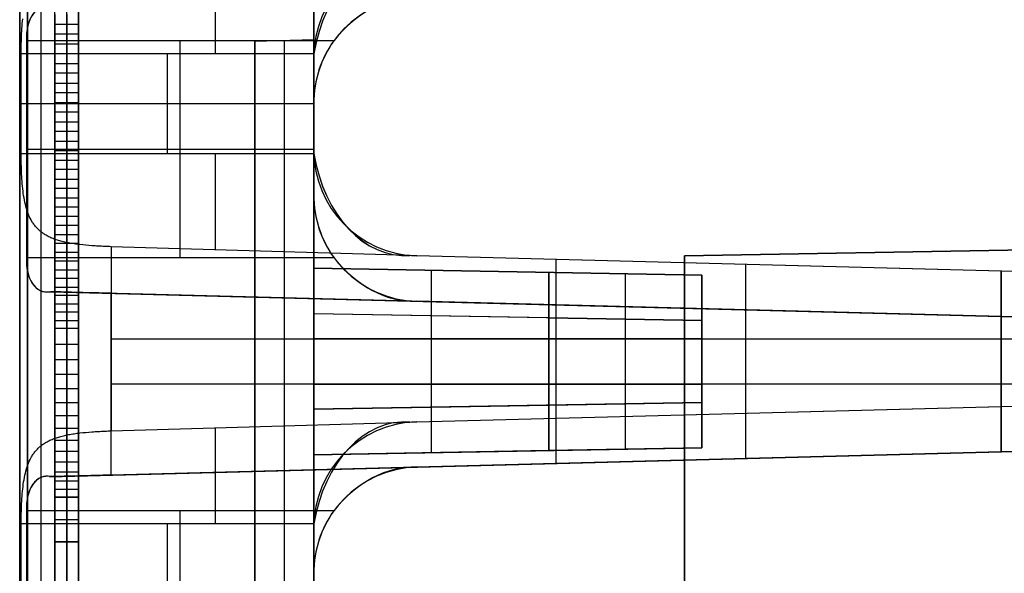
# Model space of a CAD drawing. Extents: x -8 to 8, y 0 to 107.
# Tile 233 of 256: x -8 to 0, y 75 to 80. Entities that reach past the tile are written whole.
import ezdxf

# ---------------------------------------------------------------- set-up
doc = ezdxf.new("R2010")
doc.units = 0
doc.layers.add('COUPLER_CASE', color=7, linetype='CONTINUOUS')

msp = doc.modelspace()

# ---------------------------------------------------------------- linework, layer by layer
at = {"layer": 'COUPLER_CASE', "color": 254}
for p, q in [((-8.1153, 54.6359, 115.0777), (-8.1153, 106.2242, 115.0777)), ((-8.2319, 54.6396, 115.2795), (-8.2319, 106.125, 115.2795)), ((-8.4153, 54.6433, 115.7314), (-8.4153, 105.8395, 115.7313)), ((-8.3484, 105.8395, 115.4813), (-8.3484, 54.6433, 115.4813)), ((-8.4153, 42.8092, 139.111), (-8.4153, 100.3033, 139.111)), ((-8.1153, 29.3112, 71.529), (-8.1153, 100.2962, 71.529)), ((-5.9153, 39.6137, 75.5394), (-5.9153, 97.853, 75.5394)), ((-8.1153, 75.7216, 76.4698), (-8.1153, 92.6889, 76.4698)), ((-8.0153, 75.7216, 76.4698), (-8.0153, 92.6889, 76.4698)), ((-7.9153, 92.6889, 76.4698), (-7.9153, 75.7216, 76.4698)), ((-8.4153, 87.7967, 12.0583), (-8.4153, 37.7194, 12.0583)), ((-7.9153, 75.3409, 83.0931), (-7.9153, 82.1329, 83.0931)), ((-5.9153, 79.4645, 137.4549), (-5.9153, 80.4938, 137.4549)), ((-5.9153, 80.1077, 13.7143), (-5.9153, 79.0784, 13.7143)), ((-8.3916, 79.772, 139.3054), (-8.3895, 79.7923, 139.3133)), ((-8.1153, 79.8291, 85.4011), (-8.1153, 79.6623, 85.5388)), ((-8.0153, 79.8291, 85.4011), (-8.0153, 79.6623, 85.5388)), ((-7.9153, 79.6623, 85.5388), (-7.9153, 79.8291, 85.4011)), ((-8.3978, 79.6888, 139.2791), (-8.3965, 79.7099, 139.2848)), ((-8.3965, 79.7099, 139.2848), (-8.3951, 79.7308, 139.2911)), ((-8.3951, 79.7308, 139.2911), (-8.3934, 79.7515, 139.2979)), ((-8.3934, 79.7515, 139.2979), (-8.3916, 79.772, 139.3054)), ((-8.1153, 79.7457, 85.47), (-7.9153, 79.7457, 85.47)), ((-8.4011, 79.6032, 139.2623), (-8.4005, 79.6248, 139.2656)), ((-8.4005, 79.6248, 139.2656), (-8.3998, 79.6463, 139.2695)), ((-8.3998, 79.6463, 139.2695), (-8.3989, 79.6676, 139.274)), ((-8.3989, 79.6676, 139.274), (-8.3978, 79.6888, 139.2791)), ((-8.1153, 79.6623, 85.5388), (-8.1153, 79.4956, 85.6687)), ((-7.9153, 79.6623, 85.5388), (-8.1153, 79.6623, 85.5388)), ((-8.0153, 79.6623, 85.5388), (-8.0153, 79.4956, 85.6687)), ((-7.9153, 79.4956, 85.6687), (-7.9153, 79.6623, 85.5388)), ((-5.9153, 79.6137, 131.5947), (-6.4153, 79.6006, 131.5816)), ((-5.9153, 79.6137, 120.5947), (-6.4153, 79.6006, 120.6078)), ((-5.9153, 79.6137, 113.5947), (-6.4153, 79.6006, 113.5816)), ((-5.9153, 79.6137, 99.5947), (-6.4153, 79.6006, 99.6078)), ((-5.9153, 79.6137, 92.5947), (-6.4153, 79.6006, 92.5816)), ((-5.9153, 79.6137, 77.5947), (-6.4153, 79.6006, 77.6078)), ((-5.9153, 79.6137, 71.5947), (-6.4153, 79.6006, 71.5816)), ((-5.9153, 79.6137, 58.9947), (-6.4153, 79.6006, 59.0078)), ((-5.9153, 79.6137, 52.9947), (-6.4153, 79.6006, 52.9816)), ((-5.9153, 79.6137, 27.5947), (-6.4153, 79.6006, 27.6078)), ((-5.9153, 79.6137, 126.0947), (-6.4153, 79.6006, 126.0947)), ((-5.9153, 79.6137, 106.5947), (-6.4153, 79.6006, 106.5947)), ((-5.9153, 79.6137, 85.0947), (-6.4153, 79.6006, 85.0947)), ((-5.9153, 79.6137, 65.2947), (-6.4153, 79.6006, 65.2947)), ((-5.9153, 79.6137, 40.2947), (-6.4153, 79.6006, 40.2947)), ((-5.9153, 79.6137, 52.9947), (-5.9153, 62.6137, 52.9947)), ((-5.9153, 79.6137, 27.5947), (-5.9153, 79.6137, 52.9947)), ((-5.9153, 62.6137, 27.5947), (-5.9153, 79.6137, 27.5947)), ((-5.9153, 79.6137, 92.5947), (-5.9153, 62.6137, 92.5947)), ((-5.9153, 79.6137, 77.5947), (-5.9153, 79.6137, 92.5947)), ((-5.9153, 62.6137, 77.5947), (-5.9153, 79.6137, 77.5947)), ((-5.9153, 79.6137, 113.5947), (-5.9153, 62.6137, 113.5947)), ((-5.9153, 79.6137, 99.5947), (-5.9153, 79.6137, 113.5947)), ((-5.9153, 62.6137, 99.5947), (-5.9153, 79.6137, 99.5947)), ((-5.9153, 79.6137, 131.5947), (-5.9153, 62.6137, 131.5947)), ((-5.9153, 79.6137, 120.5947), (-5.9153, 79.6137, 131.5947)), ((-5.9153, 62.6137, 120.5947), (-5.9153, 79.6137, 120.5947)), ((-5.9153, 79.6137, 71.5947), (-5.9153, 62.6137, 71.5947)), ((-5.9153, 79.6137, 58.9947), (-5.9153, 79.6137, 71.5947)), ((-5.9153, 62.6137, 58.9947), (-5.9153, 79.6137, 58.9947)), ((-8.4023, 79.5162, 139.255), (-8.4022, 79.538, 139.2559)), ((-8.4022, 79.538, 139.2559), (-8.4019, 79.5598, 139.2574)), ((-8.4019, 79.5598, 139.2574), (-8.4016, 79.5816, 139.2595)), ((-8.4016, 79.5816, 139.2595), (-8.4011, 79.6032, 139.2623)), ((-8.3565, 79.6084, 11.7571), (-5.7428, 79.6084, 11.8255)), ((-8.3565, 79.6084, 11.7571), (-8.3565, 77.7584, 11.7571)), ((-8.1153, 79.579, 85.6037), (-7.9153, 79.579, 85.6037)), ((-7.0496, 77.7584, 11.7913), (-7.0496, 79.6084, 11.7913)), ((-6.4153, 79.6006, 131.5816), (-6.4153, 62.6268, 131.5816)), ((-6.4153, 79.6006, 120.6078), (-6.4153, 79.6006, 131.5816)), ((-6.4153, 79.6006, 120.6078), (-6.4153, 62.6268, 120.6078)), ((-6.4153, 79.6006, 113.5816), (-6.4153, 62.6268, 113.5816)), ((-6.4153, 79.6006, 99.6078), (-6.4153, 79.6006, 113.5816)), ((-6.4153, 62.6268, 99.6078), (-6.4153, 79.6006, 99.6078)), ((-6.4153, 79.6006, 92.5816), (-6.4153, 62.6268, 92.5816)), ((-6.4153, 79.6006, 77.6078), (-6.4153, 79.6006, 92.5816)), ((-6.4153, 62.6268, 77.6078), (-6.4153, 79.6006, 77.6078)), ((-6.4153, 79.6006, 71.5816), (-6.4153, 62.6268, 71.5816)), ((-6.4153, 79.6006, 59.0078), (-6.4153, 79.6006, 71.5816)), ((-6.4153, 79.6006, 59.0078), (-6.4153, 62.6268, 59.0078)), ((-6.4153, 79.6006, 52.9816), (-6.4153, 62.6268, 52.9816)), ((-6.4153, 79.6006, 27.6078), (-6.4153, 79.6006, 52.9816)), ((-6.4153, 62.6268, 27.6078), (-6.4153, 79.6006, 27.6078)), ((-6.4153, 79.6006, 126.0947), (-6.4153, 62.6268, 126.0947)), ((-6.4153, 79.6006, 106.5947), (-6.4153, 62.6268, 106.5947)), ((-6.4153, 79.6006, 85.0947), (-6.4153, 62.6268, 85.0947)), ((-6.4153, 79.6006, 65.2947), (-6.4153, 62.6268, 65.2947)), ((-6.4153, 79.6006, 40.2947), (-6.4153, 62.6268, 40.2947)), ((-6.1653, 62.6202, 131.5882), (-6.1653, 79.6071, 131.5882)), ((-6.1653, 79.6071, 120.6013), (-6.1653, 79.6071, 131.5882)), ((-6.1653, 62.6202, 120.6013), (-6.1653, 79.6071, 120.6013)), ((-6.1653, 62.6202, 113.5882), (-6.1653, 79.6071, 113.5882)), ((-6.1653, 79.6071, 99.6013), (-6.1653, 79.6071, 113.5882)), ((-6.1653, 62.6202, 99.6013), (-6.1653, 79.6071, 99.6013)), ((-6.1653, 62.6202, 92.5882), (-6.1653, 79.6071, 92.5882)), ((-6.1653, 79.6071, 77.6013), (-6.1653, 79.6071, 92.5882)), ((-6.1653, 62.6202, 77.6013), (-6.1653, 79.6071, 77.6013)), ((-6.1653, 62.6202, 71.5882), (-6.1653, 79.6071, 71.5882)), ((-6.1653, 79.6071, 59.0013), (-6.1653, 79.6071, 71.5882)), ((-6.1653, 62.6202, 59.0013), (-6.1653, 79.6071, 59.0013)), ((-6.1653, 62.6202, 52.9882), (-6.1653, 79.6071, 52.9882)), ((-6.1653, 79.6071, 27.6013), (-6.1653, 79.6071, 52.9882)), ((-6.1653, 62.6202, 27.6013), (-6.1653, 79.6071, 27.6013)), ((-8.4023, 79.4943, 139.2547), (-8.4023, 79.5162, 139.255)), ((-8.4023, 78.6454, 139.2547), (-8.4023, 79.4943, 139.2547)), ((-5.9149, 79.4943, 139.1895), (-8.4023, 79.4943, 139.2547)), ((-8.1153, 79.4956, 85.6687), (-8.1153, 79.3292, 85.791)), ((-7.9153, 79.4956, 85.6687), (-8.1153, 79.4956, 85.6687)), ((-8.0153, 79.4956, 85.6687), (-8.0153, 79.3292, 85.791)), ((-7.9153, 79.3292, 85.791), (-7.9153, 79.4956, 85.6687)), ((-7.1586, 78.6454, 139.2221), (-7.1586, 79.4943, 139.2221)), ((-5.9153, 79.4645, 139.1895), (-5.9153, 79.4645, 137.4549)), ((-5.9153, 78.6752, 139.1895), (-5.9153, 79.4645, 139.1895)), ((-8.1153, 79.4124, 85.7298), (-7.9153, 79.4124, 85.7298)), ((-8.1153, 79.3292, 85.791), (-8.1153, 79.1632, 85.9061)), ((-7.9153, 79.3292, 85.791), (-8.1153, 79.3292, 85.791)), ((-8.0153, 79.3292, 85.791), (-8.0153, 79.1632, 85.9061)), ((-7.9153, 79.1632, 85.9061), (-7.9153, 79.3292, 85.791)), ((-8.1153, 79.2462, 85.8485), (-7.9153, 79.2462, 85.8485)), ((-8.1153, 79.1632, 85.9061), (-8.1153, 78.998, 86.014)), ((-7.9153, 79.1632, 85.9061), (-8.1153, 79.1632, 85.9061)), ((-8.0153, 79.1632, 85.9061), (-8.0153, 78.998, 86.014)), ((-7.9153, 78.998, 86.014), (-7.9153, 79.1632, 85.9061)), ((-5.9153, 79.0698, 139.1895), (-8.4023, 79.0698, 139.2547)), ((-8.1153, 79.0806, 85.96), (-7.9153, 79.0806, 85.96)), ((-5.9153, 79.0784, 11.821), (-5.9153, 78.2884, 11.821)), ((-5.9153, 79.0784, 13.7143), (-5.9153, 79.0784, 11.821)), ((-8.1153, 78.998, 86.014), (-8.1153, 78.8337, 86.1151)), ((-7.9153, 78.998, 86.014), (-8.1153, 78.998, 86.014)), ((-8.0153, 78.998, 86.014), (-8.0153, 78.8337, 86.1151)), ((-7.9153, 78.8337, 86.1151), (-7.9153, 78.998, 86.014)), ((-8.1153, 78.9158, 86.0645), (-7.9153, 78.9158, 86.0645)), ((-8.1153, 78.8337, 86.1151), (-8.1153, 78.6706, 86.2095)), ((-7.9153, 78.8337, 86.1151), (-8.1153, 78.8337, 86.1151)), ((-8.0153, 78.8337, 86.1151), (-8.0153, 78.6706, 86.2095)), ((-7.9153, 78.6706, 86.2095), (-7.9153, 78.8337, 86.1151)), ((-8.1153, 78.7522, 86.1623), (-7.9153, 78.7522, 86.1623)), ((-8.4023, 78.6454, 139.2547), (-5.9149, 78.6454, 139.1895)), ((-8.4023, 78.6235, 139.255), (-8.4023, 78.6454, 139.2547)), ((-8.4022, 78.6016, 139.2559), (-8.4023, 78.6235, 139.255)), ((-8.3565, 78.6834, 11.7571), (-5.9153, 78.6834, 11.821)), ((-8.1153, 78.6706, 86.2095), (-8.1153, 78.509, 86.2975)), ((-7.9153, 78.6706, 86.2095), (-8.1153, 78.6706, 86.2095)), ((-8.0153, 78.6706, 86.2095), (-8.0153, 78.509, 86.2975)), ((-7.9153, 78.509, 86.2975), (-7.9153, 78.6706, 86.2095)), ((-5.9153, 78.6752, 137.4549), (-5.9153, 78.6752, 139.1895)), ((-5.9153, 77.6698, 137.4549), (-5.9153, 78.6752, 137.4549)), ((-8.4019, 78.5798, 139.2574), (-8.4022, 78.6016, 139.2559)), ((-8.4016, 78.5581, 139.2595), (-8.4019, 78.5798, 139.2574)), ((-8.4011, 78.5364, 139.2623), (-8.4016, 78.5581, 139.2595)), ((-8.4005, 78.5148, 139.2656), (-8.4011, 78.5364, 139.2623)), ((-8.1153, 78.5898, 86.2535), (-7.9153, 78.5898, 86.2535)), ((-8.3998, 78.4933, 139.2695), (-8.4005, 78.5148, 139.2656)), ((-8.3989, 78.472, 139.2741), (-8.3998, 78.4933, 139.2695)), ((-8.3978, 78.4507, 139.2792), (-8.3989, 78.472, 139.2741)), ((-8.3965, 78.4297, 139.2849), (-8.3978, 78.4507, 139.2792)), ((-8.1153, 78.509, 86.2975), (-8.1153, 78.349, 86.3794)), ((-7.9153, 78.509, 86.2975), (-8.1153, 78.509, 86.2975)), ((-8.0153, 78.509, 86.2975), (-8.0153, 78.349, 86.3794)), ((-7.9153, 78.349, 86.3794), (-7.9153, 78.509, 86.2975)), ((-8.3951, 78.4088, 139.2911), (-8.3965, 78.4297, 139.2849)), ((-8.3934, 78.3881, 139.298), (-8.3951, 78.4088, 139.2911)), ((-8.3916, 78.3676, 139.3054), (-8.3934, 78.3881, 139.298)), ((-8.3895, 78.3473, 139.3134), (-8.3916, 78.3676, 139.3054)), ((-8.1153, 78.429, 86.3384), (-7.9153, 78.429, 86.3384)), ((-8.3871, 78.3272, 139.3219), (-8.3895, 78.3473, 139.3134)), ((-8.3845, 78.3074, 139.331), (-8.3871, 78.3272, 139.3219)), ((-8.3817, 78.2881, 139.3405), (-8.3845, 78.3074, 139.331)), ((-8.3786, 78.269, 139.3505), (-8.3817, 78.2881, 139.3405)), ((-8.1153, 78.349, 86.3794), (-8.1153, 78.1909, 86.4552)), ((-7.9153, 78.349, 86.3794), (-8.1153, 78.349, 86.3794)), ((-8.0153, 78.349, 86.3794), (-8.0153, 78.1909, 86.4552)), ((-7.9153, 78.1909, 86.4552), (-7.9153, 78.349, 86.3794)), ((-5.9153, 78.2884, 13.7143), (-5.9153, 77.2834, 13.7143)), ((-5.9153, 78.2884, 11.821), (-5.9153, 78.2884, 13.7143)), ((-8.3752, 78.2502, 139.3611), (-8.3786, 78.269, 139.3505)), ((-8.3714, 78.2316, 139.3722), (-8.3752, 78.2502, 139.3611)), ((-8.3673, 78.2133, 139.3839), (-8.3714, 78.2316, 139.3722)), ((-8.3628, 78.1953, 139.396), (-8.3673, 78.2133, 139.3839)), ((-8.3578, 78.1776, 139.4086), (-8.3628, 78.1953, 139.396)), ((-8.1153, 78.27, 86.4173), (-7.9153, 78.27, 86.4173)), ((-8.1153, 78.1909, 86.4552), (-8.1153, 78.035, 86.5253)), ((-7.9153, 78.1909, 86.4552), (-8.1153, 78.1909, 86.4552)), ((-8.0153, 78.1909, 86.4552), (-8.0153, 78.035, 86.5253)), ((-7.9153, 78.035, 86.5253), (-7.9153, 78.1909, 86.4552)), ((-8.3524, 78.1603, 139.4217), (-8.3578, 78.1776, 139.4086)), ((-8.3466, 78.1436, 139.4351), (-8.3524, 78.1603, 139.4217)), ((-8.3403, 78.1272, 139.4489), (-8.3466, 78.1436, 139.4351)), ((-8.3335, 78.1113, 139.4631), (-8.3403, 78.1272, 139.4489)), ((-8.3263, 78.0959, 139.4776), (-8.3335, 78.1113, 139.4631)), ((-8.1153, 78.1129, 86.4902), (-7.9153, 78.1129, 86.4902)), ((-8.3184, 78.0809, 139.4924), (-8.3263, 78.0959, 139.4776)), ((-8.3143, 78.0736, 139.4999), (-8.3184, 78.0809, 139.4924)), ((-8.3101, 78.0664, 139.5075), (-8.3143, 78.0736, 139.4999)), ((-8.3057, 78.0594, 139.5152), (-8.3101, 78.0664, 139.5075)), ((-8.3011, 78.0525, 139.5228), (-8.3057, 78.0594, 139.5152)), ((-8.2964, 78.0457, 139.5306), (-8.3011, 78.0525, 139.5228)), ((-8.2916, 78.039, 139.5384), (-8.2964, 78.0457, 139.5306)), ((-8.2865, 78.0325, 139.5463), (-8.2916, 78.039, 139.5384)), ((-8.2813, 78.026, 139.5542), (-8.2865, 78.0325, 139.5463)), ((-8.276, 78.0198, 139.5622), (-8.2813, 78.026, 139.5542)), ((-8.1153, 78.035, 86.5253), (-8.1153, 77.8814, 86.5899)), ((-7.9153, 78.035, 86.5253), (-8.1153, 78.035, 86.5253)), ((-8.0153, 78.035, 86.5253), (-8.0153, 77.8814, 86.5899)), ((-7.9153, 77.8814, 86.5899), (-7.9153, 78.035, 86.5253)), ((-8.2705, 78.0136, 139.5701), (-8.276, 78.0198, 139.5622)), ((-8.2648, 78.0076, 139.5781), (-8.2705, 78.0136, 139.5701)), ((-8.2589, 78.0017, 139.5862), (-8.2648, 78.0076, 139.5781)), ((-8.2529, 77.996, 139.5942), (-8.2589, 78.0017, 139.5862)), ((-8.2467, 77.9903, 139.6023), (-8.2529, 77.996, 139.5942)), ((-8.2403, 77.9849, 139.6104), (-8.2467, 77.9903, 139.6023)), ((-8.2337, 77.9795, 139.6184), (-8.2403, 77.9849, 139.6104)), ((-8.2269, 77.9743, 139.6265), (-8.2337, 77.9795, 139.6184)), ((-8.22, 77.9692, 139.6346), (-8.2269, 77.9743, 139.6265)), ((-8.2128, 77.9643, 139.6426), (-8.22, 77.9692, 139.6346)), ((-8.2055, 77.9595, 139.6507), (-8.2128, 77.9643, 139.6426)), ((-8.198, 77.9548, 139.6587), (-8.2055, 77.9595, 139.6507)), ((-8.1904, 77.9503, 139.6667), (-8.198, 77.9548, 139.6587)), ((-8.1825, 77.9459, 139.6747), (-8.1904, 77.9503, 139.6667)), ((-8.1745, 77.9416, 139.6826), (-8.1825, 77.9459, 139.6747)), ((-8.1663, 77.9375, 139.6905), (-8.1745, 77.9416, 139.6826)), ((-8.158, 77.9334, 139.6983), (-8.1663, 77.9375, 139.6905)), ((-8.1153, 77.9582, 86.5576), (-7.9153, 77.9582, 86.5576)), ((-8.1494, 77.9295, 139.7061), (-8.158, 77.9334, 139.6983)), ((-8.1407, 77.9258, 139.7138), (-8.1494, 77.9295, 139.7061)), ((-8.1317, 77.9221, 139.7215), (-8.1407, 77.9258, 139.7138)), ((-8.1227, 77.9186, 139.7291), (-8.1317, 77.9221, 139.7215)), ((-8.1134, 77.9152, 139.7366), (-8.1227, 77.9186, 139.7291)), ((-8.1153, 77.8814, 86.5899), (-8.1153, 77.7304, 86.6492)), ((-7.9153, 77.8814, 86.5899), (-8.1153, 77.8814, 86.5899)), ((-8.1039, 77.9119, 139.7441), (-8.1134, 77.9152, 139.7366)), ((-8.0943, 77.9088, 139.7514), (-8.1039, 77.9119, 139.7441)), ((-8.0845, 77.9057, 139.7587), (-8.0943, 77.9088, 139.7514)), ((-8.0745, 77.9028, 139.7659), (-8.0845, 77.9057, 139.7587)), ((-8.0643, 77.9, 139.7729), (-8.0745, 77.9028, 139.7659)), ((-8.054, 77.8972, 139.7799), (-8.0643, 77.9, 139.7729)), ((-8.0434, 77.8946, 139.7867), (-8.054, 77.8972, 139.7799)), ((-8.0327, 77.8921, 139.7934), (-8.0434, 77.8946, 139.7867)), ((-8.0218, 77.8898, 139.8), (-8.0327, 77.8921, 139.7934)), ((-8.0107, 77.8875, 139.8064), (-8.0218, 77.8898, 139.8)), ((-8.0153, 77.8814, 86.5899), (-8.0153, 77.7304, 86.6492)), ((-7.9995, 77.8853, 139.8127), (-8.0107, 77.8875, 139.8064)), ((-7.9881, 77.8832, 139.8188), (-7.9995, 77.8853, 139.8127)), ((-7.9765, 77.8812, 139.8248), (-7.9881, 77.8832, 139.8188)), ((-7.9648, 77.8793, 139.8306), (-7.9765, 77.8812, 139.8248)), ((-7.953, 77.8775, 139.8362), (-7.9648, 77.8793, 139.8306)), ((-7.941, 77.8758, 139.8417), (-7.953, 77.8775, 139.8362)), ((-7.9289, 77.8741, 139.8469), (-7.941, 77.8758, 139.8417)), ((-7.9167, 77.8726, 139.852), (-7.9289, 77.8741, 139.8469)), ((-7.9043, 77.8711, 139.8569), (-7.9167, 77.8726, 139.852)), ((-7.9153, 77.7304, 86.6492), (-7.9153, 77.8814, 86.5899)), ((-7.8792, 77.8683, 139.8662), (-7.9043, 77.8711, 139.8569)), ((-7.8537, 77.8659, 139.8746), (-7.8792, 77.8683, 139.8662)), ((-7.8277, 77.8636, 139.8822), (-7.8537, 77.8659, 139.8746)), ((-7.8013, 77.8616, 139.889), (-7.8277, 77.8636, 139.8822)), ((-7.7746, 77.8598, 139.8949), (-7.8013, 77.8616, 139.889)), ((-7.7611, 77.8589, 139.8976), (-7.7746, 77.8598, 139.8949)), ((-7.7475, 77.8582, 139.9), (-7.7611, 77.8589, 139.8976)), ((-7.7338, 77.8574, 139.9021), (-7.7475, 77.8582, 139.9)), ((-7.7201, 77.8567, 139.9041), (-7.7338, 77.8574, 139.9021)), ((-7.7063, 77.8561, 139.9058), (-7.7201, 77.8567, 139.9041)), ((-7.6924, 77.8555, 139.9073), (-7.7063, 77.8561, 139.9058)), ((-7.6785, 77.8549, 139.9085), (-7.6924, 77.8555, 139.9073)), ((-7.6645, 77.8544, 139.9095), (-7.6785, 77.8549, 139.9085)), ((-7.6504, 77.8539, 139.9102), (-7.6645, 77.8544, 139.9095)), ((-7.6363, 77.8535, 139.9107), (-7.6504, 77.8539, 139.9102)), ((-5.0992, 77.7791, 139.9772), (-7.6363, 77.8535, 139.9107)), ((-7.6363, 77.8535, 139.9107), (-7.6363, 76.2862, 139.9107)), ((-8.1153, 77.8059, 86.6195), (-7.9153, 77.8059, 86.6195)), ((-5.0389, 77.7755, 139.9787), (-5.0992, 77.7791, 139.9772)), ((1.4297, 77.6061, 137.6473), (-5.0389, 77.7755, 137.4779)), ((-0.0703, 77.6454, 140.1088), (-5.0389, 77.7755, 139.9787)), ((-5.0389, 77.7755, 139.9787), (-5.0389, 77.7755, 137.4779)), ((-0.0703, 77.6454, 138.7934), (-5.0389, 77.7755, 138.7934)), ((-5.7428, 77.7584, 11.8255), (-8.3565, 77.7584, 11.7571)), ((-8.1153, 77.7304, 86.6492), (-8.1153, 77.5822, 86.7034)), ((-7.9153, 77.7304, 86.6492), (-8.1153, 77.7304, 86.6492)), ((-8.0153, 77.7304, 86.6492), (-8.0153, 77.5822, 86.7034)), ((-7.9153, 77.5822, 86.7034), (-7.9153, 77.7304, 86.6492)), ((-3.8533, 76.3952, 140.0098), (-3.8533, 77.7445, 140.0098)), ((-2.2428, 76.4374, 137.5511), (-2.2428, 77.7023, 137.5511)), ((-1.8046, 77.6908, 140.0634), (-1.8046, 77.6908, 137.5626)), ((-8.1153, 77.6563, 86.6763), (-7.9153, 77.6563, 86.6763)), ((-5.9153, 77.6698, 131.8335), (-5.9153, 77.6698, 137.4549)), ((-5.9153, 76.4698, 131.8335), (-5.9153, 77.6698, 131.8335)), ((-5.9153, 77.6698, 137.4549), (-2.6153, 77.6122, 137.5413)), ((-3.9153, 77.6349, 131.8684), (-5.9153, 77.6698, 131.8335)), ((-2.6153, 77.6122, 134.6874), (-5.9153, 77.6698, 134.6874)), ((-4.9153, 76.4873, 131.8509), (-4.9153, 77.6524, 131.8509)), ((-4.2653, 77.641, 131.8623), (-4.2653, 77.641, 137.4981)), ((-3.9153, 76.5048, 134.0684), (-3.9153, 77.6349, 134.0684)), ((-3.9153, 77.6349, 131.8684), (-3.9153, 76.5048, 131.8684)), ((-3.9153, 77.6349, 134.0684), (-3.9153, 77.6349, 131.8684)), ((-2.6153, 77.6122, 134.0911), (-3.9153, 77.6349, 134.0684)), ((-3.9153, 77.6349, 132.9684), (-3.9153, 76.5048, 132.9684)), ((-3.2653, 76.5161, 134.0797), (-3.2653, 77.6236, 134.0797)), ((-2.6153, 77.6122, 137.5413), (-2.6153, 76.5274, 137.5413)), ((-2.6153, 77.6122, 137.5413), (-2.6153, 77.6122, 134.0911)), ((-2.6153, 76.5274, 134.0911), (-2.6153, 77.6122, 134.0911)), ((-2.6153, 76.5274, 135.8162), (-2.6153, 77.6122, 135.8162)), ((-0.0703, 77.6454, 140.1088), (-0.0703, 77.6454, 138.6088)), ((-0.0703, 76.4943, 140.1088), (-0.0703, 77.6454, 140.1088)), ((-0.0703, 77.6454, 138.6088), (-0.0703, 76.4943, 138.6088)), ((1.4297, 77.6061, 138.5696), (-0.0703, 77.6454, 138.6088)), ((-0.0703, 76.4943, 139.3588), (-0.0703, 77.6454, 139.3588)), ((-8.1153, 77.5822, 86.7034), (-8.1153, 77.4371, 86.7527)), ((-7.9153, 77.5822, 86.7034), (-8.1153, 77.5822, 86.7034)), ((-8.0153, 77.5822, 86.7034), (-8.0153, 77.4371, 86.7527)), ((-7.9153, 77.4371, 86.7527), (-7.9153, 77.5822, 86.7034)), ((-8.1619, 77.4703, 11.474), (-8.1506, 77.4702, 11.4637)), ((-0.0703, 77.2584, 11.474), (-8.1619, 77.4703, 11.474)), ((-8.1506, 77.4702, 11.4637), (-0.0703, 77.2586, 11.4604)), ((-8.1153, 77.5096, 86.728), (-7.9153, 77.5096, 86.728)), ((-8.1153, 77.4371, 86.7527), (-8.1153, 77.2953, 86.7974)), ((-7.9153, 77.4371, 86.7527), (-8.1153, 77.4371, 86.7527)), ((-8.0153, 77.4371, 86.7527), (-8.0153, 77.2953, 86.7974)), ((-7.9153, 77.2953, 86.7974), (-7.9153, 77.4371, 86.7527)), ((-0.0703, 77.2586, 11.2621), (-7.6931, 77.4582, 11.2621)), ((-7.6363, 75.9101, 11.2585), (-7.6363, 77.4567, 11.2585)), ((-7.6363, 77.4567, 11.2585), (-0.0703, 77.2586, 11.0604)), ((-8.1153, 77.3662, 86.7751), (-7.9153, 77.3662, 86.7751)), ((-5.0389, 77.3887, 13.6914), (1.4297, 77.2193, 13.522)), ((-0.0703, 77.2586, 11.4877), (-5.0389, 77.3887, 11.4858)), ((-5.0389, 77.3887, 13.6914), (-5.0389, 77.3887, 11.4858)), ((1.0047, 77.2304, 12.5886), (-5.0389, 77.3887, 12.5886)), ((-4.1105, 77.3644, 11.4619), (-4.1105, 77.3644, 11.1662)), ((-3.8533, 76.0091, 11.1595), (-3.8533, 77.3576, 11.1595)), ((-8.1153, 77.2953, 86.7974), (-8.1153, 77.157, 86.8378)), ((-7.9153, 77.2953, 86.7974), (-8.1153, 77.2953, 86.7974)), ((-8.0153, 77.2953, 86.7974), (-8.0153, 77.157, 86.8378)), ((-7.9153, 77.157, 86.8378), (-7.9153, 77.2953, 86.7974)), ((-5.9153, 77.2834, 18.5905), (-5.9153, 76.0834, 18.5905)), ((-5.9153, 77.2834, 13.7143), (-5.9153, 77.2834, 18.5905)), ((-3.9153, 77.2485, 13.662), (-5.9153, 77.2834, 13.7143)), ((-3.9153, 77.2485, 18.5556), (-5.9153, 77.2834, 18.5905)), ((-2.6153, 77.2258, 16.1262), (-5.9153, 77.2834, 16.1262)), ((-2.2428, 76.0513, 13.6182), (-2.2428, 77.3155, 13.6182)), ((-1.8046, 77.304, 13.6067), (-1.8046, 77.304, 11.487)), ((-8.1153, 77.2261, 86.8176), (-7.9153, 77.2261, 86.8176)), ((-4.9153, 76.1008, 18.5731), (-4.9153, 77.2659, 18.5731)), ((-4.2653, 77.2546, 13.6711), (-4.2653, 77.2546, 18.5617)), ((-3.9153, 76.1183, 16.3556), (-3.9153, 77.2485, 16.3556)), ((-3.9153, 77.2485, 16.3556), (-3.9153, 77.2485, 18.5556)), ((-3.9153, 77.2485, 18.5556), (-3.9153, 76.1183, 18.5556)), ((-3.9153, 76.1183, 13.662), (-3.9153, 77.2485, 13.662)), ((-3.9153, 77.2485, 16.3556), (-2.6153, 77.2258, 16.3329)), ((-2.6153, 77.2258, 13.6846), (-3.9153, 77.2485, 13.662)), ((-3.9153, 76.1183, 17.4556), (-3.9153, 77.2485, 17.4556)), ((-3.2653, 76.1296, 13.6733), (-3.2653, 77.2371, 13.6733)), ((-3.2653, 76.1296, 16.3443), (-3.2653, 77.2371, 16.3443)), ((-2.6153, 77.2258, 16.3329), (-2.6153, 77.2258, 13.6846)), ((-2.6153, 77.2258, 13.6846), (-2.6153, 76.141, 13.6846)), ((-2.6153, 76.141, 16.3329), (-2.6153, 77.2258, 16.3329)), ((-2.6153, 76.141, 15.0088), (-2.6153, 77.2258, 15.0088)), ((-0.0703, 77.2586, 11.0604), (-0.0703, 76.1082, 11.0604)), ((-0.0703, 77.2586, 11.4604), (-0.0703, 77.2586, 11.0604)), ((-0.0703, 77.2586, 12.5604), (-0.0703, 77.2586, 11.4877)), ((-0.0703, 76.1082, 12.5604), (-0.0703, 77.2586, 12.5604)), ((-0.0703, 77.2586, 12.5604), (1.4297, 77.2193, 12.5997)), ((-0.0703, 76.1082, 11.8104), (-0.0703, 77.2586, 11.8104)), ((-8.1153, 77.157, 86.8378), (-8.1153, 76.8919, 86.9061)), ((-7.9153, 77.157, 86.8378), (-8.1153, 77.157, 86.8378)), ((-8.0153, 77.157, 86.8378), (-8.0153, 76.8919, 86.9061)), ((-7.9153, 76.8919, 86.9061), (-7.9153, 77.157, 86.8378)), ((-8.1153, 77.0245, 86.8719), (-7.9153, 77.0245, 86.8719)), ((-7.6363, 77.0698, 139.9107), (-0.0703, 77.0698, 140.1088)), ((-3.9153, 77.0698, 131.8684), (-5.9153, 77.0698, 131.8335)), ((-3.9153, 77.0698, 131.8684), (-3.9153, 77.0698, 134.0684)), ((-2.6153, 77.0698, 134.0911), (-3.9153, 77.0698, 134.0684)), ((-2.6153, 77.0698, 137.5413), (1.4297, 77.0698, 137.6473)), ((-2.6153, 77.0698, 134.0911), (-2.6153, 77.0698, 137.5413)), ((-0.0703, 77.0698, 140.1088), (-0.0703, 77.0698, 138.6088)), ((-0.0703, 77.0698, 138.6088), (1.4297, 77.0698, 138.5696)), ((-8.1153, 76.8919, 86.9061), (-8.1153, 76.6438, 86.9595)), ((-7.9153, 76.8919, 86.9061), (-8.1153, 76.8919, 86.9061)), ((-8.0153, 76.8919, 86.9061), (-8.0153, 76.6438, 86.9595)), ((-7.9153, 76.6438, 86.9595), (-7.9153, 76.8919, 86.9061)), ((-8.1153, 76.7678, 86.9328), (-7.9153, 76.7678, 86.9328)), ((-0.0703, 76.6834, 11.0604), (-7.6363, 76.6834, 11.2585)), ((-5.9153, 76.6834, 18.5905), (-3.9153, 76.6834, 18.5556)), ((-3.9153, 76.6834, 16.3556), (-3.9153, 76.6834, 18.5556)), ((1.4297, 76.6834, 13.522), (-3.9153, 76.6834, 13.662)), ((-2.6153, 76.6834, 13.6846), (-3.9153, 76.6834, 13.662)), ((-3.9153, 76.6834, 16.3556), (-2.6153, 76.6834, 16.3329)), ((-2.6153, 76.6834, 13.6846), (-2.6153, 76.6834, 16.3329)), ((-0.0703, 76.6834, 12.5604), (-0.0703, 76.6834, 11.0604)), ((1.4297, 76.6834, 12.5997), (-0.0703, 76.6834, 12.5604)), ((-8.1153, 76.6438, 86.9595), (-8.1153, 76.4144, 86.9998)), ((-7.9153, 76.6438, 86.9595), (-8.1153, 76.6438, 86.9595)), ((-8.0153, 76.6438, 86.9595), (-8.0153, 76.4144, 86.9998)), ((-7.9153, 76.4144, 86.9998), (-7.9153, 76.6438, 86.9595)), ((-8.1153, 76.5291, 86.9797), (-7.9153, 76.5291, 86.9797)), ((-2.6153, 76.5274, 137.5413), (-5.9153, 76.4698, 137.4549)), ((-5.9153, 76.4698, 134.6874), (-2.6153, 76.5274, 134.6874)), ((-5.0389, 76.3642, 137.4779), (1.4297, 76.5336, 137.6473)), ((-3.9153, 76.5048, 134.0684), (-2.6153, 76.5274, 134.0911)), ((-2.6153, 76.5274, 134.0911), (-2.6153, 76.5274, 137.5413)), ((-0.0703, 76.4943, 138.6088), (1.4297, 76.5336, 138.5696)), ((-5.9153, 76.4698, 131.8335), (-3.9153, 76.5048, 131.8684)), ((-5.9153, 76.4698, 137.4549), (-5.9153, 76.4698, 131.8335)), ((-5.9153, 75.4645, 137.4549), (-5.9153, 76.4698, 137.4549)), ((-5.0389, 76.3642, 139.9787), (-0.0703, 76.4943, 140.1088)), ((-5.0389, 76.3642, 138.7934), (-0.0703, 76.4943, 138.7934)), ((-4.2653, 76.4986, 131.8623), (-4.2653, 76.4986, 137.4981)), ((-3.9153, 76.5048, 131.8684), (-3.9153, 76.5048, 134.0684)), ((-1.8046, 76.4489, 140.0634), (-1.8046, 76.4489, 137.5626)), ((-0.0703, 76.4943, 138.6088), (-0.0703, 76.4943, 140.1088)), ((-8.1153, 76.4144, 86.9998), (-8.1153, 76.2056, 87.0288)), ((-7.9153, 76.4144, 86.9998), (-8.1153, 76.4144, 86.9998)), ((-8.0153, 76.4144, 86.9998), (-8.0153, 76.2056, 87.0288)), ((-7.9153, 76.2056, 87.0288), (-7.9153, 76.4144, 86.9998)), ((-7.6363, 76.2862, 139.9107), (-5.0992, 76.3606, 139.9772)), ((-5.0992, 76.3606, 139.9772), (-5.0389, 76.3642, 139.9787)), ((-5.0389, 76.3642, 139.9787), (-5.0389, 76.3642, 137.4779)), ((-8.1153, 76.31, 87.0143), (-7.9153, 76.31, 87.0143)), ((-7.9531, 76.2622, 139.8362), (-7.9411, 76.2639, 139.8416)), ((-7.9411, 76.2639, 139.8416), (-7.929, 76.2655, 139.8469)), ((-7.929, 76.2655, 139.8469), (-7.9168, 76.2671, 139.852)), ((-7.9168, 76.2671, 139.852), (-7.9044, 76.2686, 139.8569)), ((-7.9044, 76.2686, 139.8569), (-7.8793, 76.2713, 139.8661)), ((-7.8793, 76.2713, 139.8661), (-7.8666, 76.2726, 139.8704)), ((-7.8666, 76.2726, 139.8704), (-7.8538, 76.2738, 139.8746)), ((-7.8538, 76.2738, 139.8746), (-7.8278, 76.2761, 139.8822)), ((-7.8278, 76.2761, 139.8822), (-7.8014, 76.2781, 139.889)), ((-7.8014, 76.2781, 139.889), (-7.7881, 76.279, 139.8921)), ((-7.7881, 76.279, 139.8921), (-7.7747, 76.2799, 139.8949)), ((-7.7747, 76.2799, 139.8949), (-7.7612, 76.2807, 139.8975)), ((-7.7612, 76.2807, 139.8975), (-7.7476, 76.2815, 139.8999)), ((-7.7476, 76.2815, 139.8999), (-7.7339, 76.2823, 139.9021)), ((-7.7339, 76.2823, 139.9021), (-7.7202, 76.283, 139.9041)), ((-7.7202, 76.283, 139.9041), (-7.7063, 76.2836, 139.9058)), ((-7.7063, 76.2836, 139.9058), (-7.6924, 76.2842, 139.9073)), ((-7.6924, 76.2842, 139.9073), (-7.6785, 76.2848, 139.9085)), ((-7.6785, 76.2848, 139.9085), (-7.6645, 76.2853, 139.9095)), ((-7.6645, 76.2853, 139.9095), (-7.6504, 76.2858, 139.9102)), ((-7.6504, 76.2858, 139.9102), (-7.6363, 76.2862, 139.9107)), ((-8.213, 76.1753, 139.6425), (-8.2057, 76.1801, 139.6506)), ((-8.2057, 76.1801, 139.6506), (-8.1981, 76.1848, 139.6587)), ((-8.1981, 76.1848, 139.6587), (-8.1904, 76.1894, 139.6667)), ((-8.1904, 76.1894, 139.6667), (-8.1825, 76.1938, 139.6747)), ((-8.1825, 76.1938, 139.6747), (-8.1745, 76.1981, 139.6826)), ((-8.1745, 76.1981, 139.6826), (-8.1663, 76.2023, 139.6905)), ((-8.1663, 76.2023, 139.6905), (-8.1579, 76.2063, 139.6984)), ((-8.1579, 76.2063, 139.6984), (-8.1494, 76.2102, 139.7062)), ((-8.1494, 76.2102, 139.7062), (-8.1406, 76.214, 139.7139)), ((-8.1406, 76.214, 139.7139), (-8.1317, 76.2176, 139.7216)), ((-8.1317, 76.2176, 139.7216), (-8.1226, 76.2211, 139.7292)), ((-8.1226, 76.2211, 139.7292), (-8.1133, 76.2245, 139.7368)), ((-8.1153, 76.2056, 87.0288), (-8.1153, 76.0193, 87.0482)), ((-7.9153, 76.2056, 87.0288), (-8.1153, 76.2056, 87.0288)), ((-8.1133, 76.2245, 139.7368), (-8.1038, 76.2278, 139.7442)), ((-8.1038, 76.2278, 139.7442), (-8.0942, 76.231, 139.7516)), ((-8.0942, 76.231, 139.7516), (-8.0844, 76.234, 139.7588)), ((-8.0844, 76.234, 139.7588), (-8.0744, 76.2369, 139.766)), ((-8.0744, 76.2369, 139.766), (-8.0643, 76.2398, 139.773)), ((-8.0643, 76.2398, 139.773), (-8.0539, 76.2425, 139.78)), ((-8.0539, 76.2425, 139.78), (-8.0434, 76.2451, 139.7868)), ((-8.0434, 76.2451, 139.7868), (-8.0327, 76.2475, 139.7935)), ((-8.0327, 76.2475, 139.7935), (-8.0218, 76.2499, 139.8)), ((-8.0218, 76.2499, 139.8), (-8.0107, 76.2522, 139.8064)), ((-8.0153, 76.2056, 87.0288), (-8.0153, 76.0193, 87.0482)), ((-8.0107, 76.2522, 139.8064), (-7.9995, 76.2544, 139.8127)), ((-7.9995, 76.2544, 139.8127), (-7.9881, 76.2565, 139.8188)), ((-7.9881, 76.2565, 139.8188), (-7.9766, 76.2585, 139.8248)), ((-7.9766, 76.2585, 139.8248), (-7.9649, 76.2604, 139.8306)), ((-7.9649, 76.2604, 139.8306), (-7.9531, 76.2622, 139.8362)), ((-7.9153, 76.0193, 87.0482), (-7.9153, 76.2056, 87.0288)), ((-8.2964, 76.094, 139.5306), (-8.2916, 76.1006, 139.5384)), ((-8.2916, 76.1006, 139.5384), (-8.2866, 76.1071, 139.5462)), ((-8.2866, 76.1071, 139.5462), (-8.2814, 76.1135, 139.5541)), ((-8.2814, 76.1135, 139.5541), (-8.2761, 76.1198, 139.562)), ((-8.2761, 76.1198, 139.562), (-8.2706, 76.1259, 139.5699)), ((-8.2706, 76.1259, 139.5699), (-8.265, 76.1319, 139.5779)), ((-8.265, 76.1319, 139.5779), (-8.2592, 76.1378, 139.5859)), ((-8.2592, 76.1378, 139.5859), (-8.2531, 76.1435, 139.5939)), ((-8.2531, 76.1435, 139.5939), (-8.2469, 76.1491, 139.6019)), ((-8.2469, 76.1491, 139.6019), (-8.2405, 76.1546, 139.61)), ((-8.2405, 76.1546, 139.61), (-8.2339, 76.16, 139.6181)), ((-8.2339, 76.16, 139.6181), (-8.2271, 76.1652, 139.6262)), ((-8.2271, 76.1652, 139.6262), (-8.2202, 76.1703, 139.6343)), ((-8.2202, 76.1703, 139.6343), (-8.213, 76.1753, 139.6425)), ((-8.1618, 75.8965, 11.474), (-0.0703, 76.1084, 11.474)), ((-0.0703, 76.1082, 11.4604), (-8.1506, 75.8966, 11.4637)), ((-8.1153, 76.1124, 87.0385), (-7.9153, 76.1124, 87.0385)), ((-7.6931, 75.9086, 11.2621), (-0.0703, 76.1082, 11.2621)), ((-0.0703, 76.1082, 11.0604), (-7.6363, 75.9101, 11.2585)), ((-5.9153, 76.0834, 16.1262), (-2.6153, 76.141, 16.1262)), ((-5.9153, 76.0834, 13.7143), (-3.9153, 76.1183, 13.662)), ((-3.9153, 76.1183, 18.5556), (-5.9153, 76.0834, 18.5905)), ((1.4297, 76.1475, 13.522), (-5.0389, 75.9781, 13.6914)), ((-5.0389, 75.9781, 12.5886), (1.0047, 76.1364, 12.5886)), ((-5.0389, 75.9781, 11.4858), (-0.0703, 76.1082, 11.4877)), ((-4.2653, 76.1122, 13.6711), (-4.2653, 76.1122, 18.5617)), ((-3.9153, 76.1183, 13.662), (-2.6153, 76.141, 13.6846)), ((-2.6153, 76.141, 16.3329), (-3.9153, 76.1183, 16.3556)), ((-3.9153, 76.1183, 18.5556), (-3.9153, 76.1183, 16.3556)), ((-2.6153, 76.141, 13.6846), (-2.6153, 76.141, 16.3329)), ((1.4297, 76.1475, 12.5997), (-0.0703, 76.1082, 12.5604)), ((-0.0703, 76.1082, 11.4877), (-0.0703, 76.1082, 12.5604)), ((-0.0703, 76.1082, 11.0604), (-0.0703, 76.1082, 11.4604)), ((-8.3466, 75.9962, 139.4351), (-8.3403, 76.0125, 139.4489)), ((-8.3403, 76.0125, 139.4489), (-8.3336, 76.0284, 139.4631)), ((-8.3336, 76.0284, 139.4631), (-8.3263, 76.0438, 139.4776)), ((-8.3263, 76.0438, 139.4776), (-8.3185, 76.0587, 139.4924)), ((-8.3185, 76.0587, 139.4924), (-8.3143, 76.066, 139.4999)), ((-8.3143, 76.066, 139.4999), (-8.3101, 76.0732, 139.5075)), ((-8.3101, 76.0732, 139.5075), (-8.3057, 76.0803, 139.5151)), ((-8.3057, 76.0803, 139.5151), (-8.3011, 76.0872, 139.5228)), ((-8.3011, 76.0872, 139.5228), (-8.2964, 76.094, 139.5306)), ((-8.1153, 76.0193, 87.0482), (-8.1153, 75.8574, 87.0598)), ((-7.9153, 76.0193, 87.0482), (-8.1153, 76.0193, 87.0482)), ((-8.0153, 76.0193, 87.0482), (-8.0153, 75.8574, 87.0598)), ((-7.9153, 75.8574, 87.0598), (-7.9153, 76.0193, 87.0482)), ((-5.9153, 76.0834, 13.7143), (-5.9153, 75.0784, 13.7143)), ((-5.9153, 76.0834, 18.5905), (-5.9153, 76.0834, 13.7143)), ((-1.8046, 76.0628, 13.6067), (-1.8046, 76.0628, 11.487)), ((-8.3673, 75.9264, 139.3839), (-8.3628, 75.9444, 139.396)), ((-8.3628, 75.9444, 139.396), (-8.3578, 75.9621, 139.4086)), ((-8.3578, 75.9621, 139.4086), (-8.3524, 75.9794, 139.4217)), ((-8.3524, 75.9794, 139.4217), (-8.3466, 75.9962, 139.4351)), ((-8.1153, 75.9383, 87.054), (-7.9153, 75.9383, 87.054)), ((-5.0389, 75.9781, 11.4858), (-5.0389, 75.9781, 13.6914)), ((-4.1105, 76.0024, 11.4619), (-4.1105, 76.0024, 11.1662)), ((-8.3845, 75.8322, 139.331), (-8.3817, 75.8515, 139.3405)), ((-8.3817, 75.8515, 139.3405), (-8.3786, 75.8707, 139.3505)), ((-8.3786, 75.8707, 139.3505), (-8.3752, 75.8895, 139.3611)), ((-8.3752, 75.8895, 139.3611), (-8.3714, 75.9081, 139.3722)), ((-8.3714, 75.9081, 139.3722), (-8.3673, 75.9264, 139.3839)), ((-8.1153, 75.8574, 87.0598), (-8.1153, 75.7216, 87.0655)), ((-7.9153, 75.8574, 87.0598), (-8.1153, 75.8574, 87.0598)), ((-8.0153, 75.8574, 87.0598), (-8.0153, 75.7216, 87.0655)), ((-7.9153, 75.7216, 87.0655), (-7.9153, 75.8574, 87.0598)), ((-8.3934, 75.7515, 139.2979), (-8.3916, 75.772, 139.3054)), ((-8.3916, 75.772, 139.3054), (-8.3895, 75.7923, 139.3133)), ((-8.3895, 75.7923, 139.3133), (-8.3871, 75.8124, 139.3219)), ((-8.3871, 75.8124, 139.3219), (-8.3845, 75.8322, 139.331)), ((-8.1153, 75.7895, 87.0627), (-7.9153, 75.7895, 87.0627)), ((-8.3989, 75.6676, 139.274), (-8.3978, 75.6888, 139.2791)), ((-8.3978, 75.6888, 139.2791), (-8.3965, 75.7099, 139.2848)), ((-8.3965, 75.7099, 139.2848), (-8.3951, 75.7308, 139.2911)), ((-8.3951, 75.7308, 139.2911), (-8.3934, 75.7515, 139.2979)), ((-8.1153, 75.3409, 75.9283), (-8.1153, 75.7216, 75.9283)), ((-8.1153, 75.7216, 75.9283), (-8.1153, 75.7216, 76.4698)), ((-8.1153, 75.7216, 87.0655), (-8.1153, 75.7216, 90.2579)), ((-8.1153, 75.7216, 90.2579), (-8.1153, 75.3409, 90.2579)), ((-7.9153, 75.7216, 90.2579), (-8.1153, 75.7216, 90.2579)), ((-7.9153, 75.7216, 87.0655), (-8.1153, 75.7216, 87.0655)), ((-7.9153, 75.7216, 76.4698), (-8.1153, 75.7216, 76.4698)), ((-7.9153, 75.7216, 75.9283), (-8.1153, 75.7216, 75.9283)), ((-8.1153, 75.7216, 88.6617), (-7.9153, 75.7216, 88.6617)), ((-8.1153, 75.7216, 76.1991), (-7.9153, 75.7216, 76.1991)), ((-8.0153, 75.7216, 90.2579), (-8.0153, 75.3409, 90.2579)), ((-8.0153, 75.7216, 90.2579), (-8.0153, 75.7216, 87.0655)), ((-8.0153, 75.7216, 76.4698), (-8.0153, 75.7216, 75.9283)), ((-8.0153, 75.3409, 75.9283), (-8.0153, 75.7216, 75.9283)), ((-7.9153, 75.3409, 90.2579), (-7.9153, 75.7216, 90.2579)), ((-7.9153, 75.7216, 90.2579), (-7.9153, 75.7216, 87.0655)), ((-7.9153, 75.7216, 76.4698), (-7.9153, 75.7216, 75.9283)), ((-7.9153, 75.7216, 75.9283), (-7.9153, 75.3409, 75.9283)), ((-8.4016, 75.5816, 139.2595), (-8.4011, 75.6032, 139.2623)), ((-8.4011, 75.6032, 139.2623), (-8.4005, 75.6248, 139.2656)), ((-8.4005, 75.6248, 139.2656), (-8.3998, 75.6463, 139.2695)), ((-8.3998, 75.6463, 139.2695), (-8.3989, 75.6676, 139.274)), ((-8.3565, 75.6084, 11.7571), (-5.7428, 75.6084, 11.8255)), ((-8.3565, 75.6084, 11.7571), (-8.3565, 73.7584, 11.7571)), ((-7.0496, 73.7584, 11.7913), (-7.0496, 75.6084, 11.7913)), ((-8.4023, 75.5162, 139.255), (-8.4022, 75.538, 139.2559)), ((-8.4023, 75.4943, 139.2547), (-8.4023, 75.5162, 139.255)), ((-8.4022, 75.538, 139.2559), (-8.4019, 75.5598, 139.2574)), ((-8.4019, 75.5598, 139.2574), (-8.4016, 75.5816, 139.2595)), ((-8.1153, 75.5313, 90.2579), (-7.9153, 75.5313, 90.2579)), ((-8.1153, 75.5313, 75.9283), (-7.9153, 75.5313, 75.9283)), ((-8.4023, 74.6454, 139.2547), (-8.4023, 75.4943, 139.2547)), ((-5.9149, 75.4943, 139.1895), (-8.4023, 75.4943, 139.2547)), ((-7.1586, 74.6454, 139.2221), (-7.1586, 75.4943, 139.2221)), ((-5.9153, 75.4645, 139.1895), (-5.9153, 75.4645, 137.4549)), ((-5.9153, 74.6752, 139.1895), (-5.9153, 75.4645, 139.1895)), ((-8.1153, 75.3409, 76.4698), (-8.1153, 75.3409, 75.9283)), ((-8.1153, 75.3409, 90.2579), (-8.1153, 75.3409, 76.8432)), ((-8.1153, 75.3409, 76.8432), (-8.1153, 42.5254, 76.8432)), ((-8.1153, 42.5254, 76.4698), (-8.1153, 75.3409, 76.4698)), ((-7.9153, 75.3409, 76.4698), (-8.1153, 75.3409, 76.4698)), ((-8.1153, 75.3409, 75.9283), (-7.9153, 75.3409, 75.9283)), ((-7.9153, 75.3409, 76.8432), (-8.1153, 75.3409, 76.8432)), ((-7.9153, 75.3409, 90.2579), (-8.1153, 75.3409, 90.2579)), ((-7.9153, 75.3409, 76.1991), (-8.1153, 75.3409, 76.1991)), ((-7.9153, 75.3409, 83.5506), (-8.1153, 75.3409, 83.5506)), ((-8.0153, 75.3409, 76.4698), (-8.0153, 75.3409, 75.9283)), ((-8.0153, 42.5254, 76.4698), (-8.0153, 75.3409, 76.4698)), ((-8.0153, 75.3409, 76.8432), (-8.0153, 42.5254, 76.8432)), ((-8.0153, 75.3409, 90.2579), (-8.0153, 75.3409, 76.8432)), ((-7.9153, 75.3409, 75.9283), (-7.9153, 75.3409, 76.4698)), ((-7.9153, 75.3409, 76.4698), (-7.9153, 42.5254, 76.4698)), ((-7.9153, 42.5254, 76.8432), (-7.9153, 75.3409, 76.8432)), ((-7.9153, 75.3409, 76.8432), (-7.9153, 75.3409, 90.2579)), ((-5.9153, 75.0784, 11.821), (-5.9153, 74.2884, 11.821)), ((-5.9153, 75.0784, 13.7143), (-5.9153, 75.0784, 11.821))]:
    msp.add_line(p, q, dxfattribs=at)
at = {"layer": 'COUPLER_CASE', "color": 9}
for p, q in [((-2.7628, 77.7753, 17.4405), (5.8272, 77.9252, 17.2905)), ((-2.7628, 77.7753, 18.8406), (5.8272, 77.9252, 18.9905)), ((5.8272, 77.9252, 18.1405), (-2.7628, 77.7753, 18.1405)), ((-2.7628, 71.5752, 17.4405), (-2.7628, 77.7753, 17.4405)), ((-2.7628, 77.7753, 17.4405), (-2.7628, 77.7753, 18.8406)), ((-2.7628, 77.7753, 18.8406), (-2.7628, 71.5752, 18.8406)), ((-2.7628, 77.7753, 18.1405), (-2.7628, 71.5752, 18.1405))]:
    msp.add_line(p, q, dxfattribs=at)
at = {"layer": 'COUPLER_CASE', "color": 254, "extrusion": (1, 0, 0)}
for centre, radius, start, end in [((178.6829, 326.8633, -8.2319), 308.0851, 241.730293, 256.48012), ((78.6454, 140.0365, -6.7508), 0.8251, 187.14139, 270), ((77.7584, 11.474, -4.2134), 0.3915, 178.23586, 180), ((77.7584, 11.474, -4.1161), 0.3941, 180, 181.75862)]:
    msp.add_arc(centre, radius, start, end, dxfattribs=at)
at = {"layer": 'COUPLER_CASE', "color": 254, "extrusion": (1, -3.81247e-12, -7.08906e-12)}
msp.add_arc((178.6829, 326.8633, -8.1153), 307.8834, 241.730903, 256.481603, dxfattribs=at)
at = {"layer": 'COUPLER_CASE', "color": 254, "extrusion": (1, -1.80646e-15, -5.99185e-16)}
msp.add_arc((178.6829, 326.8633, -8.3484), 308.2869, 241.72969, 256.443768, dxfattribs=at)
at = {"layer": 'COUPLER_CASE', "color": 254, "extrusion": (1, 3.21106e-11, -1.22682e-11)}
msp.add_arc((178.6825, 326.8615, -8.4153), 308.535, 241.7281, 256.443752, dxfattribs=at)
at = {"layer": 'COUPLER_CASE', "color": 254, "extrusion": (-0.026177, -5.50874e-14, 0.999657)}
msp.add_arc((-79.4643, -1.415, 137.5627), 0.9001, 181.48983, 269.99054, dxfattribs=at)
at = {"layer": 'COUPLER_CASE', "color": 254}
for centre, start, end in [((-5.0153, 79.4645, 138.7168), 91.5, 180), ((-5.0153, 79.0784, 12.6), 91.5, 180), ((-5.0153, 78.6752, 138.7168), 180, 268.5), ((-5.0153, 78.2884, 12.6), 180, 268.5), ((-5.0153, 75.4645, 138.7168), 91.5, 180), ((-5.0153, 75.0784, 12.6), 91.5, 180)]:
    msp.add_arc(centre, 0.9, start, end, dxfattribs=at)
at = {"layer": 'COUPLER_CASE', "color": 254, "extrusion": (-0.703989, 0.01729, 0.71)}
for centre in [(-79.1132, 93.5114, 104.363), (-75.1145, 93.5812, 104.2939)]:
    msp.add_arc(centre, 1.0986, 177.88964, 258.88273, dxfattribs=at)
at = {"layer": 'COUPLER_CASE', "color": 254, "extrusion": (1, -3.58304e-15, 0)}
for centre in [(79.4943, 140.0365, -6.7508), (75.4943, 140.0365, -6.7508)]:
    msp.add_arc(centre, 0.8251, 270, 352.85861, dxfattribs=at)
at = {"layer": 'COUPLER_CASE', "color": 254, "extrusion": (0.026177, -1.27884e-14, 0.999657)}
msp.add_arc((79.0783, 5.3722, 13.5548), 0.9001, 1.48983, 89.99054, dxfattribs=at)
at = {"layer": 'COUPLER_CASE', "color": 254, "extrusion": (0.538006, -0.30052, 0.787552)}
for centre in [(66.5215, 40.9162, -17.7003), (63.0294, 39.38, -16.4983)]:
    msp.add_arc(centre, 0.9116, 22.07416, 78.69032, dxfattribs=at)
at = {"layer": 'COUPLER_CASE', "color": 254, "extrusion": (0.736994, 0.145392, 0.660077)}
for centre in [(79.6625, 3.7662, 13.1763), (75.7381, 4.2772, 12.5947)]:
    msp.add_arc(centre, 0.3123, 344.46021, 79.3068, dxfattribs=at)
at = {"layer": 'COUPLER_CASE', "color": 254, "extrusion": (0.751471, 0.122968, 0.648206)}
for centre in [(79.8666, 5.6602, 11.1307), (75.9191, 6.0789, 10.6388)]:
    msp.add_arc(centre, 0.3083, 344.86594, 81.34326, dxfattribs=at)
at = {"layer": 'COUPLER_CASE', "color": 254, "extrusion": (-0.026177, 3.14232e-14, 0.999657)}
msp.add_arc((-79.0784, -4.7041, 11.9718), 0.8998, 233.9124, 269.99913, dxfattribs=at)
at = {"layer": 'COUPLER_CASE', "color": 254, "extrusion": (0.026177, 5.00243e-12, 0.999657)}
msp.add_arc((79.4645, 8.6572, 138.987), 0.8997, 88.10201, 90, dxfattribs=at)
at = {"layer": 'COUPLER_CASE', "color": 254, "extrusion": (-0.026177, 1.32737e-13, 0.999657)}
msp.add_arc((-78.6754, -1.415, 137.5627), 0.9001, 270.00946, 358.51017, dxfattribs=at)
at = {"layer": 'COUPLER_CASE', "color": 254, "extrusion": (0.026177, -1.19238e-12, 0.999657)}
msp.add_arc((78.6752, 8.6572, 138.987), 0.8997, 90, 91.89799, dxfattribs=at)
at = {"layer": 'COUPLER_CASE', "color": 254, "extrusion": (-0.703964, -0.017242, 0.710027)}
msp.add_arc((-78.9806, 96.2622, 101.6361), 1.1006, 281.20724, 2.02588, dxfattribs=at)
at = {"layer": 'COUPLER_CASE', "color": 254, "extrusion": (-0.703934, -0.017186, 0.710057)}
msp.add_arc((-78.9829, 96.2554, 101.6446), 1.1031, 281.32292, 1.91659, dxfattribs=at)
at = {"layer": 'COUPLER_CASE', "color": 254, "extrusion": (0.026177, 1.28533e-14, 0.999657)}
msp.add_arc((78.2885, 5.3722, 13.5548), 0.9001, 90.00946, 178.51017, dxfattribs=at)
at = {"layer": 'COUPLER_CASE', "color": 254, "extrusion": (-0.026177, 5.1813e-14, 0.999657)}
msp.add_arc((-78.2884, -4.7041, 11.9718), 0.8998, 270.00087, 306.0876, dxfattribs=at)
at = {"layer": 'COUPLER_CASE', "color": 254, "extrusion": (0.745414, -0.137271, 0.652315)}
msp.add_arc((75.0117, 23.1544, -9.2337), 0.3086, 99.82147, 192.97487, dxfattribs=at)
at = {"layer": 'COUPLER_CASE', "color": 254, "extrusion": (0.759235, -0.116193, 0.640361)}
msp.add_arc((75.6416, 21.5505, -7.8507), 0.3049, 97.96164, 192.59385, dxfattribs=at)
at = {"layer": 'COUPLER_CASE', "color": 254, "extrusion": (0.53782, 0.299794, 0.787955)}
msp.add_arc((70.8952, -19.4926, 29.5409), 0.9125, 101.37869, 157.93639, dxfattribs=at)
at = {"layer": 'COUPLER_CASE', "color": 254, "extrusion": (0.026177, 0.999657, 2.77915e-13)}
msp.add_arc((9.6403, 12.0587, 77.2303), 0.8004, 271.49817, 311.9825, dxfattribs=at)
at = {"layer": 'COUPLER_CASE', "color": 254, "extrusion": (1, -1.017e-11, -1.0322e-13)}
msp.add_arc((77.7584, 11.474, -0.0703), 0.5, 180, 181.56111, dxfattribs=at)
at = {"layer": 'COUPLER_CASE', "color": 254, "extrusion": (1, 2.4435e-09, 5.43263e-14)}
msp.add_arc((77.7584, 11.474, -0.0703), 0.5, 178.43889, 180, dxfattribs=at)
at = {"layer": 'COUPLER_CASE', "color": 254, "extrusion": (-0.026177, -5.54497e-14, 0.999657)}
msp.add_arc((-75.4643, -1.415, 137.5627), 0.9001, 181.48983, 269.99054, dxfattribs=at)
at = {"layer": 'COUPLER_CASE', "color": 254, "extrusion": (1, 1.38985e-08, -3.7885e-10)}
msp.add_arc((75.6084, 11.474, -0.0703), 0.5, 358.43889, 1.56111, dxfattribs=at)
at = {"layer": 'COUPLER_CASE', "color": 254, "extrusion": (0.026177, -7.67845e-15, 0.999657)}
msp.add_arc((75.0783, 5.3722, 13.5548), 0.9001, 1.48983, 89.99054, dxfattribs=at)
at = {"layer": 'COUPLER_CASE', "color": 254, "extrusion": (1, -2.85767e-15, 0)}
msp.add_arc((75.6084, 11.474, -4.2134), 0.3915, 358.23567, 1.76414, dxfattribs=at)
at = {"layer": 'COUPLER_CASE', "color": 254, "extrusion": (-0.026177, 0.999657, 1.5641e-12)}
msp.add_arc((5.6257, 12.0587, 76.084), 0.8004, 271.49817, 311.9825, dxfattribs=at)
at = {"layer": 'COUPLER_CASE', "color": 254, "extrusion": (-0.026177, 4.53556e-14, 0.999657)}
msp.add_arc((-75.0784, -4.7041, 11.9718), 0.8998, 233.9124, 269.99913, dxfattribs=at)
at = {"layer": 'COUPLER_CASE', "color": 254, "extrusion": (0.026177, 1.15806e-12, 0.999657)}
msp.add_arc((75.4645, 8.6572, 138.987), 0.8997, 88.10201, 90, dxfattribs=at)

doc.saveas('drawing.dxf')
